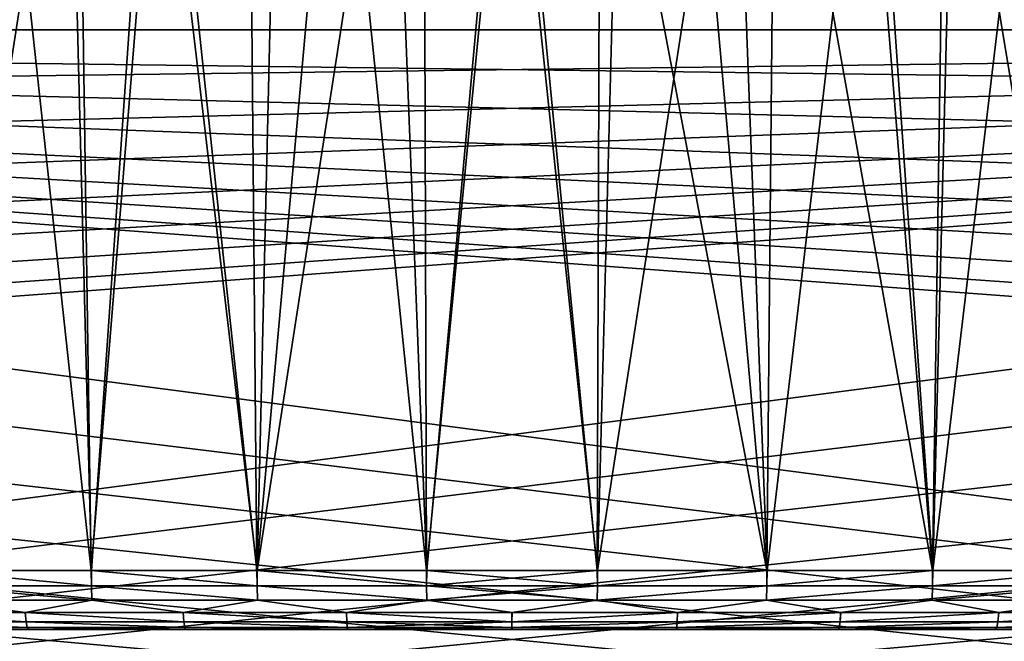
# Model space of a CAD drawing. Header units: millimetres. Extents: x -30.5 to 30.5, y -15 to 54.
# Tile 218 of 256: x -2.5 to 2.5, y -3.1 to 0.1. Entities that reach past the tile are written whole.
import ezdxf

# ---------------------------------------------------------------- set-up
doc = ezdxf.new("R2010")
doc.units = ezdxf.units.MM
doc.header["$LTSCALE"] = 65.185185
for name, color, linetype in [('200', 7, 'CONTINUOUS'), ('201', 7, 'CONTINUOUS'), ('26', 7, 'CONTINUOUS'), ('27', 7, 'CONTINUOUS'), ('30', 7, 'CONTINUOUS'), ('31', 7, 'CONTINUOUS'), ('4', 7, 'CONTINUOUS'), ('6', 7, 'CONTINUOUS'), ('8', 7, 'CONTINUOUS'), ('9', 7, 'CONTINUOUS')]:
    doc.layers.add(name, color=color, linetype=linetype)

msp = doc.modelspace()

# ---------------------------------------------------------------- linework, layer by layer
at = {"layer": '200', "linetype": 'CONTINUOUS'}
for points in [[(15.45, 0, 55), (15.4814, 0.3989, 55), (-27.7393, 11.9607, 55), (15.45, 0, 55)], [(-16.1969, 1.8031, 55), (15.45, 0, 55), (-27.7393, 11.9607, 55), (-16.1969, 1.8031, 55)], [(-15.937, 1.4989, 55), (15.45, 0, 55), (-16.1969, 1.8031, 55), (-15.937, 1.4989, 55)], [(-15.7279, 1.1577, 55), (15.45, 0, 55), (-15.937, 1.4989, 55), (-15.7279, 1.1577, 55)], [(-15.5748, 0.788, 55), (15.45, 0, 55), (-15.7279, 1.1577, 55), (-15.5748, 0.788, 55)], [(-15.4814, 0.3989, 55), (15.45, 0, 55), (-15.5748, 0.788, 55), (-15.4814, 0.3989, 55)], [(-15.45, 0, 55), (15.45, 0, 55), (-15.4814, 0.3989, 55), (-15.45, 0, 55)], [(-15.4814, -0.3989, 55), (30.3236, -6, 55), (-15.45, 0, 55), (-15.4814, -0.3989, 55)], [(15.4814, -0.3989, 55), (15.45, 0, 55), (-15.45, 0, 55), (15.4814, -0.3989, 55)], [(17.212, -2.4252, 55), (16.8423, -2.2721, 55), (-15.45, 0, 55), (17.212, -2.4252, 55)], [(16.8423, -2.2721, 55), (16.5012, -2.063, 55), (-15.45, 0, 55), (16.8423, -2.2721, 55)], [(16.5012, -2.063, 55), (16.1969, -1.8031, 55), (-15.45, 0, 55), (16.5012, -2.063, 55)], [(16.1969, -1.8031, 55), (15.937, -1.4989, 55), (-15.45, 0, 55), (16.1969, -1.8031, 55)], [(15.937, -1.4989, 55), (15.7279, -1.1577, 55), (-15.45, 0, 55), (15.937, -1.4989, 55)], [(15.7279, -1.1577, 55), (15.5748, -0.788, 55), (-15.45, 0, 55), (15.7279, -1.1577, 55)], [(15.5748, -0.788, 55), (15.4814, -0.3989, 55), (-15.45, 0, 55), (15.5748, -0.788, 55)], [(30.3236, -6, 55), (17.212, -2.4252, 55), (-15.45, 0, 55), (30.3236, -6, 55)], [(-15.5748, -0.788, 55), (30.3236, -6, 55), (-15.4814, -0.3989, 55), (-15.5748, -0.788, 55)], [(-15.7279, -1.1577, 55), (30.3236, -6, 55), (-15.5748, -0.788, 55), (-15.7279, -1.1577, 55)], [(-15.937, -1.4989, 55), (30.3236, -6, 55), (-15.7279, -1.1577, 55), (-15.937, -1.4989, 55)], [(-16.1969, -1.8031, 55), (30.3236, -6, 55), (-15.937, -1.4989, 55), (-16.1969, -1.8031, 55)], [(-16.5012, -2.063, 55), (30.3236, -6, 55), (-16.1969, -1.8031, 55), (-16.5012, -2.063, 55)], [(-16.8423, -2.2721, 55), (30.3236, -6, 55), (-16.5012, -2.063, 55), (-16.8423, -2.2721, 55)], [(-17.212, -2.4252, 55), (30.3236, -6, 55), (-16.8423, -2.2721, 55), (-17.212, -2.4252, 55)], [(-17.6011, -2.5186, 55), (30.3236, -6, 55), (-17.212, -2.4252, 55), (-17.6011, -2.5186, 55)], [(-30.3236, -6, 55), (30.3236, -6, 55), (-18, -2.55, 55), (-30.3236, -6, 55)], [(-18, -2.55, 55), (30.3236, -6, 55), (-17.6011, -2.5186, 55), (-18, -2.55, 55)]]:
    msp.add_3dface(points, dxfattribs=at)
at = {"layer": '201', "linetype": 'CONTINUOUS'}
for points in [[(-15.45, 0, -55), (-15.4814, 0.3989, -55), (27.7393, 11.9607, -55), (-15.45, 0, -55)], [(16.1969, 1.8031, -55), (-15.45, 0, -55), (27.7393, 11.9607, -55), (16.1969, 1.8031, -55)], [(15.937, 1.4989, -55), (-15.45, 0, -55), (16.1969, 1.8031, -55), (15.937, 1.4989, -55)], [(15.7279, 1.1577, -55), (-15.45, 0, -55), (15.937, 1.4989, -55), (15.7279, 1.1577, -55)], [(15.5748, 0.788, -55), (-15.45, 0, -55), (15.7279, 1.1577, -55), (15.5748, 0.788, -55)], [(15.4814, 0.3989, -55), (-15.45, 0, -55), (15.5748, 0.788, -55), (15.4814, 0.3989, -55)], [(15.45, 0, -55), (-15.45, 0, -55), (15.4814, 0.3989, -55), (15.45, 0, -55)], [(15.4814, -0.3989, -55), (-30.3236, -6, -55), (15.45, 0, -55), (15.4814, -0.3989, -55)], [(-30.3236, -6, -55), (-17.212, -2.4252, -55), (15.45, 0, -55), (-30.3236, -6, -55)], [(-17.212, -2.4252, -55), (-16.8423, -2.2721, -55), (15.45, 0, -55), (-17.212, -2.4252, -55)], [(-16.8423, -2.2721, -55), (-16.5012, -2.063, -55), (15.45, 0, -55), (-16.8423, -2.2721, -55)], [(-16.5012, -2.063, -55), (-16.1969, -1.8031, -55), (15.45, 0, -55), (-16.5012, -2.063, -55)], [(-16.1969, -1.8031, -55), (-15.937, -1.4989, -55), (15.45, 0, -55), (-16.1969, -1.8031, -55)], [(-15.937, -1.4989, -55), (-15.7279, -1.1577, -55), (15.45, 0, -55), (-15.937, -1.4989, -55)], [(-15.7279, -1.1577, -55), (-15.5748, -0.788, -55), (15.45, 0, -55), (-15.7279, -1.1577, -55)], [(-15.5748, -0.788, -55), (-15.4814, -0.3989, -55), (15.45, 0, -55), (-15.5748, -0.788, -55)], [(-15.4814, -0.3989, -55), (-15.45, 0, -55), (15.45, 0, -55), (-15.4814, -0.3989, -55)], [(15.5748, -0.788, -55), (-30.3236, -6, -55), (15.4814, -0.3989, -55), (15.5748, -0.788, -55)], [(15.7279, -1.1577, -55), (-30.3236, -6, -55), (15.5748, -0.788, -55), (15.7279, -1.1577, -55)], [(15.937, -1.4989, -55), (-30.3236, -6, -55), (15.7279, -1.1577, -55), (15.937, -1.4989, -55)], [(16.1969, -1.8031, -55), (-30.3236, -6, -55), (15.937, -1.4989, -55), (16.1969, -1.8031, -55)], [(16.5012, -2.063, -55), (-30.3236, -6, -55), (16.1969, -1.8031, -55), (16.5012, -2.063, -55)], [(16.8423, -2.2721, -55), (-30.3236, -6, -55), (16.5012, -2.063, -55), (16.8423, -2.2721, -55)], [(17.212, -2.4252, -55), (-30.3236, -6, -55), (16.8423, -2.2721, -55), (17.212, -2.4252, -55)], [(17.6011, -2.5186, -55), (-30.3236, -6, -55), (17.212, -2.4252, -55), (17.6011, -2.5186, -55)], [(18, -2.55, -55), (-30.3236, -6, -55), (17.6011, -2.5186, -55), (18, -2.55, -55)], [(30.3236, -6, -55), (-30.3236, -6, -55), (18, -2.55, -55), (30.3236, -6, -55)]]:
    msp.add_3dface(points, dxfattribs=at)
at = {"layer": '26', "color": 7, "linetype": 'CONTINUOUS'}
for points in [[(-2.1051, -2.7052, -33.4102), (-2.5852, 1.7052, -33.5004), (-2.9017, -2.7052, -33.7201), (-2.1051, -2.7052, -33.4102)], [(-2.1702, 1.7052, -33.3503), (-2.5852, 1.7052, -33.5004), (-2.1051, -2.7052, -33.4102), (-2.1702, 1.7052, -33.3503)], [(-1.7466, 1.7052, -33.2267), (-2.1702, 1.7052, -33.3503), (-2.1051, -2.7052, -33.4102), (-1.7466, 1.7052, -33.2267)], [(-1.2763, -2.7052, -33.2009), (-1.7466, 1.7052, -33.2267), (-2.1051, -2.7052, -33.4102), (-1.2763, -2.7052, -33.2009)], [(-1.3161, 1.7052, -33.1301), (-1.7466, 1.7052, -33.2267), (-1.2763, -2.7052, -33.2009), (-1.3161, 1.7052, -33.1301)], [(-0.8803, 1.7052, -33.0608), (-1.3161, 1.7052, -33.1301), (-1.2763, -2.7052, -33.2009), (-0.8803, 1.7052, -33.0608)], [(-0.4281, -2.7052, -33.0954), (-0.8803, 1.7052, -33.0608), (-1.2763, -2.7052, -33.2009), (-0.4281, -2.7052, -33.0954)], [(-0.441, 1.7052, -33.0191), (-0.8803, 1.7052, -33.0608), (-0.4281, -2.7052, -33.0954), (-0.441, 1.7052, -33.0191)], [(0, 1.7052, -33.0051), (-0.441, 1.7052, -33.0191), (-0.4281, -2.7052, -33.0954), (0, 1.7052, -33.0051)], [(0.4267, -2.7052, -33.0953), (0, 1.7052, -33.0051), (-0.4281, -2.7052, -33.0954), (0.4267, -2.7052, -33.0953)], [(0.441, 1.7052, -33.0191), (0, 1.7052, -33.0051), (0.4267, -2.7052, -33.0953), (0.441, 1.7052, -33.0191)], [(1.2749, -2.7052, -33.2006), (0.441, 1.7052, -33.0191), (0.4267, -2.7052, -33.0953), (1.2749, -2.7052, -33.2006)], [(0.8803, 1.7052, -33.0608), (0.441, 1.7052, -33.0191), (1.2749, -2.7052, -33.2006), (0.8803, 1.7052, -33.0608)], [(1.3161, 1.7052, -33.1301), (0.8803, 1.7052, -33.0608), (1.2749, -2.7052, -33.2006), (1.3161, 1.7052, -33.1301)], [(2.1037, -2.7052, -33.4098), (1.3161, 1.7052, -33.1301), (1.2749, -2.7052, -33.2006), (2.1037, -2.7052, -33.4098)], [(1.7466, 1.7052, -33.2267), (1.3161, 1.7052, -33.1301), (2.1037, -2.7052, -33.4098), (1.7466, 1.7052, -33.2267)], [(2.1702, 1.7052, -33.3503), (1.7466, 1.7052, -33.2267), (2.1037, -2.7052, -33.4098), (2.1702, 1.7052, -33.3503)], [(2.9004, -2.7052, -33.7195), (2.1702, 1.7052, -33.3503), (2.1037, -2.7052, -33.4098), (2.9004, -2.7052, -33.7195)], [(2.5852, 1.7052, -33.5004), (2.1702, 1.7052, -33.3503), (2.9004, -2.7052, -33.7195), (2.5852, 1.7052, -33.5004)]]:
    msp.add_3dface(points, dxfattribs=at)
at = {"layer": '27', "color": 7, "linetype": 'CONTINUOUS'}
for points in [[(-2.9004, -2.7052, 33.7195), (-2.218, 1.7052, 33.3661), (-2.1037, -2.7052, 33.4098), (-2.9004, -2.7052, 33.7195)], [(-2.6304, 1.7052, 33.5186), (-2.218, 1.7052, 33.3661), (-2.9004, -2.7052, 33.7195), (-2.6304, 1.7052, 33.5186)], [(-2.218, 1.7052, 33.3661), (-1.7969, 1.7052, 33.2399), (-2.1037, -2.7052, 33.4098), (-2.218, 1.7052, 33.3661)], [(-2.1037, -2.7052, 33.4098), (-1.7969, 1.7052, 33.2399), (-1.2749, -2.7052, 33.2006), (-2.1037, -2.7052, 33.4098)], [(-1.7969, 1.7052, 33.2399), (-1.1711, 1.6908, 33.1041), (-1.2749, -2.7052, 33.2006), (-1.7969, 1.7052, 33.2399)], [(-1.1711, 1.6908, 33.1041), (-0.5973, 1.6706, 33.0313), (-1.2749, -2.7052, 33.2006), (-1.1711, 1.6908, 33.1041)], [(0.5422, 1.669, 33.0268), (1.1106, 1.6885, 33.0942), (0.4281, -2.7052, 33.0954), (0.5422, 1.669, 33.0268)], [(0.4281, -2.7052, 33.0954), (1.1106, 1.6885, 33.0942), (1.2763, -2.7052, 33.2009), (0.4281, -2.7052, 33.0954)], [(1.1106, 1.6885, 33.0942), (1.7969, 1.7052, 33.2399), (1.2763, -2.7052, 33.2009), (1.1106, 1.6885, 33.0942)], [(1.2763, -2.7052, 33.2009), (1.7969, 1.7052, 33.2399), (2.1051, -2.7052, 33.4102), (1.2763, -2.7052, 33.2009)], [(1.7969, 1.7052, 33.2399), (2.218, 1.7052, 33.3661), (2.1051, -2.7052, 33.4102), (1.7969, 1.7052, 33.2399)], [(2.218, 1.7052, 33.3661), (2.6304, 1.7052, 33.5186), (2.1051, -2.7052, 33.4102), (2.218, 1.7052, 33.3661)], [(2.1051, -2.7052, 33.4102), (2.6304, 1.7052, 33.5186), (2.9017, -2.7052, 33.7201), (2.1051, -2.7052, 33.4102)], [(-1.2749, -2.7052, 33.2006), (-0.5973, 1.6706, 33.0313), (-0.4267, -2.7052, 33.0953), (-1.2749, -2.7052, 33.2006)], [(-0.5973, 1.6706, 33.0313), (-0.0304, 1.6613, 33.006), (-0.4267, -2.7052, 33.0953), (-0.5973, 1.6706, 33.0313)], [(-0.4267, -2.7052, 33.0953), (-0.0304, 1.6613, 33.006), (0.4281, -2.7052, 33.0954), (-0.4267, -2.7052, 33.0953)], [(-0.0304, 1.6613, 33.006), (0.5422, 1.669, 33.0268), (0.4281, -2.7052, 33.0954), (-0.0304, 1.6613, 33.006)]]:
    msp.add_3dface(points, dxfattribs=at)
at = {"layer": '30', "color": 7, "linetype": 'CONTINUOUS'}
for points in [[(-2.1051, -2.7052, -33.4102), (-2.9017, -2.7052, -33.7201), (-2.1037, -2.7819, -33.4216), (-2.1051, -2.7052, -33.4102)], [(-2.1037, -2.7819, -33.4216), (-2.9017, -2.7052, -33.7201), (-2.9, -2.7819, -33.7318), (-2.1037, -2.7819, -33.4216)], [(-1.2763, -2.7052, -33.2009), (-2.1051, -2.7052, -33.4102), (-1.2751, -2.7819, -33.2122), (-1.2763, -2.7052, -33.2009)], [(-1.2751, -2.7819, -33.2122), (-2.1051, -2.7052, -33.4102), (-2.1037, -2.7819, -33.4216), (-1.2751, -2.7819, -33.2122)], [(-0.4281, -2.7052, -33.0954), (-1.2763, -2.7052, -33.2009), (-0.4271, -2.7819, -33.1067), (-0.4281, -2.7052, -33.0954)], [(-0.4271, -2.7819, -33.1067), (-1.2763, -2.7052, -33.2009), (-1.2751, -2.7819, -33.2122), (-0.4271, -2.7819, -33.1067)], [(0.4267, -2.7052, -33.0953), (-0.4281, -2.7052, -33.0954), (-0.4271, -2.7819, -33.1067), (0.4267, -2.7052, -33.0953)], [(0.4274, -2.7819, -33.1067), (0.4267, -2.7052, -33.0953), (-0.4271, -2.7819, -33.1067), (0.4274, -2.7819, -33.1067)], [(1.2749, -2.7052, -33.2006), (0.4267, -2.7052, -33.0953), (0.4274, -2.7819, -33.1067), (1.2749, -2.7052, -33.2006)], [(1.2755, -2.7819, -33.2123), (1.2749, -2.7052, -33.2006), (0.4274, -2.7819, -33.1067), (1.2755, -2.7819, -33.2123)], [(2.1037, -2.7052, -33.4098), (1.2749, -2.7052, -33.2006), (1.2755, -2.7819, -33.2123), (2.1037, -2.7052, -33.4098)], [(2.104, -2.7819, -33.4217), (2.1037, -2.7052, -33.4098), (1.2755, -2.7819, -33.2123), (2.104, -2.7819, -33.4217)], [(2.9004, -2.7052, -33.7195), (2.1037, -2.7052, -33.4098), (2.104, -2.7819, -33.4217), (2.9004, -2.7052, -33.7195)], [(2.9003, -2.7819, -33.7319), (2.9004, -2.7052, -33.7195), (2.104, -2.7819, -33.4217), (2.9003, -2.7819, -33.7319)], [(-2.1037, -2.7819, -33.4216), (-2.9, -2.7819, -33.7318), (-2.1015, -2.8531, -33.4531), (-2.1037, -2.7819, -33.4216)], [(-2.1015, -2.8531, -33.4531), (-2.9, -2.7819, -33.7318), (-2.8966, -2.8531, -33.764), (-2.1015, -2.8531, -33.4531)], [(-1.2751, -2.7819, -33.2122), (-2.1037, -2.7819, -33.4216), (-1.274, -2.8531, -33.2431), (-1.2751, -2.7819, -33.2122)], [(-1.274, -2.8531, -33.2431), (-2.1037, -2.7819, -33.4216), (-2.1015, -2.8531, -33.4531), (-1.274, -2.8531, -33.2431)], [(-0.4269, -2.8531, -33.1373), (-1.2751, -2.7819, -33.2122), (-1.274, -2.8531, -33.2431), (-0.4269, -2.8531, -33.1373)], [(-0.4271, -2.7819, -33.1067), (-1.2751, -2.7819, -33.2122), (-0.4269, -2.8531, -33.1373), (-0.4271, -2.7819, -33.1067)], [(0.4269, -2.8531, -33.1373), (-0.4271, -2.7819, -33.1067), (-0.4269, -2.8531, -33.1373), (0.4269, -2.8531, -33.1373)], [(0.4274, -2.7819, -33.1067), (-0.4271, -2.7819, -33.1067), (0.4269, -2.8531, -33.1373), (0.4274, -2.7819, -33.1067)], [(1.274, -2.8531, -33.2431), (1.2755, -2.7819, -33.2123), (0.4269, -2.8531, -33.1373), (1.274, -2.8531, -33.2431)], [(1.2755, -2.7819, -33.2123), (0.4274, -2.7819, -33.1067), (0.4269, -2.8531, -33.1373), (1.2755, -2.7819, -33.2123)], [(2.1015, -2.8531, -33.4531), (2.104, -2.7819, -33.4217), (1.274, -2.8531, -33.2431), (2.1015, -2.8531, -33.4531)], [(2.104, -2.7819, -33.4217), (1.2755, -2.7819, -33.2123), (1.274, -2.8531, -33.2431), (2.104, -2.7819, -33.4217)], [(2.8966, -2.8531, -33.764), (2.9003, -2.7819, -33.7319), (2.1015, -2.8531, -33.4531), (2.8966, -2.8531, -33.764)], [(2.9003, -2.7819, -33.7319), (2.104, -2.7819, -33.4217), (2.1015, -2.8531, -33.4531), (2.9003, -2.7819, -33.7319)], [(-2.4364, -2.9141, -33.6214), (-2.8966, -2.8531, -33.764), (-3.1922, -2.9141, -33.9641), (-2.4364, -2.9141, -33.6214)], [(-2.1015, -2.8531, -33.4531), (-2.8966, -2.8531, -33.764), (-2.4364, -2.9141, -33.6214), (-2.1015, -2.8531, -33.4531)], [(-1.6446, -2.9141, -33.3729), (-2.1015, -2.8531, -33.4531), (-2.4364, -2.9141, -33.6214), (-1.6446, -2.9141, -33.3729)], [(-1.274, -2.8531, -33.2431), (-2.1015, -2.8531, -33.4531), (-1.6446, -2.9141, -33.3729), (-1.274, -2.8531, -33.2431)], [(-0.8285, -2.9141, -33.2224), (-1.274, -2.8531, -33.2431), (-1.6446, -2.9141, -33.3729), (-0.8285, -2.9141, -33.2224)], [(-0.4269, -2.8531, -33.1373), (-1.274, -2.8531, -33.2431), (-0.8285, -2.9141, -33.2224), (-0.4269, -2.8531, -33.1373)], [(-0.0001, -2.9141, -33.1719), (-0.4269, -2.8531, -33.1373), (-0.8285, -2.9141, -33.2224), (-0.0001, -2.9141, -33.1719)], [(0.4269, -2.8531, -33.1373), (-0.4269, -2.8531, -33.1373), (-0.0001, -2.9141, -33.1719), (0.4269, -2.8531, -33.1373)], [(0.8282, -2.9141, -33.2223), (0.4269, -2.8531, -33.1373), (-0.0001, -2.9141, -33.1719), (0.8282, -2.9141, -33.2223)], [(1.274, -2.8531, -33.2431), (0.4269, -2.8531, -33.1373), (0.8282, -2.9141, -33.2223), (1.274, -2.8531, -33.2431)], [(1.6443, -2.9141, -33.3729), (1.274, -2.8531, -33.2431), (0.8282, -2.9141, -33.2223), (1.6443, -2.9141, -33.3729)], [(2.1015, -2.8531, -33.4531), (1.274, -2.8531, -33.2431), (1.6443, -2.9141, -33.3729), (2.1015, -2.8531, -33.4531)], [(2.4361, -2.9141, -33.6213), (2.1015, -2.8531, -33.4531), (1.6443, -2.9141, -33.3729), (2.4361, -2.9141, -33.6213)], [(2.8966, -2.8531, -33.764), (2.1015, -2.8531, -33.4531), (2.4361, -2.9141, -33.6213), (2.8966, -2.8531, -33.764)], [(3.192, -2.9141, -33.964), (2.8966, -2.8531, -33.764), (2.4361, -2.9141, -33.6213), (3.192, -2.9141, -33.964)], [(-2.4364, -2.9141, -33.6214), (-3.1922, -2.9141, -33.9641), (-2.431, -2.9608, -33.6856), (-2.4364, -2.9141, -33.6214)], [(-2.431, -2.9608, -33.6856), (-3.1922, -2.9141, -33.9641), (-3.1843, -2.9608, -34.03), (-2.431, -2.9608, -33.6856)], [(-1.6446, -2.9141, -33.3729), (-2.4364, -2.9141, -33.6214), (-1.6412, -2.9608, -33.4359), (-1.6446, -2.9141, -33.3729)], [(-1.6412, -2.9608, -33.4359), (-2.4364, -2.9141, -33.6214), (-2.431, -2.9608, -33.6856), (-1.6412, -2.9608, -33.4359)], [(-0.8285, -2.9141, -33.2224), (-1.6446, -2.9141, -33.3729), (-0.8268, -2.9608, -33.2845), (-0.8285, -2.9141, -33.2224)], [(-0.8268, -2.9608, -33.2845), (-1.6446, -2.9141, -33.3729), (-1.6412, -2.9608, -33.4359), (-0.8268, -2.9608, -33.2845)], [(-0.0001, -2.9141, -33.1719), (-0.8285, -2.9141, -33.2224), (0, -2.9608, -33.2338), (-0.0001, -2.9141, -33.1719)], [(0, -2.9608, -33.2338), (-0.8285, -2.9141, -33.2224), (-0.8268, -2.9608, -33.2845), (0, -2.9608, -33.2338)], [(0.8282, -2.9141, -33.2223), (-0.0001, -2.9141, -33.1719), (0, -2.9608, -33.2338), (0.8282, -2.9141, -33.2223)], [(0.8268, -2.9608, -33.2845), (0.8282, -2.9141, -33.2223), (0, -2.9608, -33.2338), (0.8268, -2.9608, -33.2845)], [(1.6443, -2.9141, -33.3729), (0.8282, -2.9141, -33.2223), (0.8268, -2.9608, -33.2845), (1.6443, -2.9141, -33.3729)], [(1.6411, -2.9608, -33.4358), (1.6443, -2.9141, -33.3729), (0.8268, -2.9608, -33.2845), (1.6411, -2.9608, -33.4358)], [(2.4361, -2.9141, -33.6213), (1.6443, -2.9141, -33.3729), (1.6411, -2.9608, -33.4358), (2.4361, -2.9141, -33.6213)], [(2.4309, -2.9608, -33.6856), (2.4361, -2.9141, -33.6213), (1.6411, -2.9608, -33.4358), (2.4309, -2.9608, -33.6856)], [(3.192, -2.9141, -33.964), (2.4361, -2.9141, -33.6213), (2.4309, -2.9608, -33.6856), (3.192, -2.9141, -33.964)], [(3.1843, -2.9608, -34.0299), (3.192, -2.9141, -33.964), (2.4309, -2.9608, -33.6856), (3.1843, -2.9608, -34.0299)], [(-2.431, -2.9608, -33.6856), (-3.1843, -2.9608, -34.03), (-2.4251, -2.9901, -33.7603), (-2.431, -2.9608, -33.6856)], [(-2.4251, -2.9901, -33.7603), (-3.1843, -2.9608, -34.03), (-3.1756, -2.9901, -34.1067), (-2.4251, -2.9901, -33.7603)], [(-2.4215, -3, -33.841), (-2.4251, -2.9901, -33.7603), (-3.1756, -2.9901, -34.1067), (-2.4215, -3, -33.841)], [(-3.169, -3, -34.1902), (-2.4215, -3, -33.841), (-3.1756, -2.9901, -34.1067), (-3.169, -3, -34.1902)], [(-1.6412, -2.9608, -33.4359), (-2.431, -2.9608, -33.6856), (-1.6376, -2.9901, -33.509), (-1.6412, -2.9608, -33.4359)], [(-1.6376, -2.9901, -33.509), (-2.431, -2.9608, -33.6856), (-2.4251, -2.9901, -33.7603), (-1.6376, -2.9901, -33.509)], [(-1.6364, -3, -33.5876), (-1.6376, -2.9901, -33.509), (-2.4251, -2.9901, -33.7603), (-1.6364, -3, -33.5876)], [(-2.4215, -3, -33.841), (-1.6364, -3, -33.5876), (-2.4251, -2.9901, -33.7603), (-2.4215, -3, -33.841)], [(-0.8268, -2.9608, -33.2845), (-1.6412, -2.9608, -33.4359), (-0.8251, -2.9901, -33.3566), (-0.8268, -2.9608, -33.2845)], [(-0.8251, -2.9901, -33.3566), (-1.6412, -2.9608, -33.4359), (-1.6376, -2.9901, -33.509), (-0.8251, -2.9901, -33.3566)], [(-0.8258, -3, -33.4338), (-0.8251, -2.9901, -33.3566), (-1.6376, -2.9901, -33.509), (-0.8258, -3, -33.4338)], [(-1.6364, -3, -33.5876), (-0.8258, -3, -33.4338), (-1.6376, -2.9901, -33.509), (-1.6364, -3, -33.5876)], [(0, -2.9608, -33.2338), (-0.8268, -2.9608, -33.2845), (0, -2.9901, -33.3056), (0, -2.9608, -33.2338)], [(0, -2.9901, -33.3056), (-0.8268, -2.9608, -33.2845), (-0.8251, -2.9901, -33.3566), (0, -2.9901, -33.3056)], [(-0.8258, -3, -33.4338), (-0.0024, -3, -33.3821), (-0.8251, -2.9901, -33.3566), (-0.8258, -3, -33.4338)], [(-0.0024, -3, -33.3821), (0, -2.9901, -33.3056), (-0.8251, -2.9901, -33.3566), (-0.0024, -3, -33.3821)], [(-0.0024, -3, -33.3821), (0.821, -3, -33.4332), (0, -2.9901, -33.3056), (-0.0024, -3, -33.3821)], [(0.8268, -2.9608, -33.2845), (0, -2.9608, -33.2338), (0, -2.9901, -33.3056), (0.8268, -2.9608, -33.2845)], [(0.8251, -2.9901, -33.3566), (0.8268, -2.9608, -33.2845), (0, -2.9901, -33.3056), (0.8251, -2.9901, -33.3566)], [(0.821, -3, -33.4332), (0.8251, -2.9901, -33.3566), (0, -2.9901, -33.3056), (0.821, -3, -33.4332)], [(0.821, -3, -33.4332), (1.6376, -2.9901, -33.509), (0.8251, -2.9901, -33.3566), (0.821, -3, -33.4332)], [(0.821, -3, -33.4332), (1.6317, -3, -33.5864), (1.6376, -2.9901, -33.509), (0.821, -3, -33.4332)], [(1.6411, -2.9608, -33.4358), (0.8268, -2.9608, -33.2845), (0.8251, -2.9901, -33.3566), (1.6411, -2.9608, -33.4358)], [(1.6376, -2.9901, -33.509), (1.6411, -2.9608, -33.4358), (0.8251, -2.9901, -33.3566), (1.6376, -2.9901, -33.509)], [(1.6317, -3, -33.5864), (2.4251, -2.9901, -33.7603), (1.6376, -2.9901, -33.509), (1.6317, -3, -33.5864)], [(1.6317, -3, -33.5864), (2.417, -3, -33.8393), (2.4251, -2.9901, -33.7603), (1.6317, -3, -33.5864)], [(2.4309, -2.9608, -33.6856), (1.6411, -2.9608, -33.4358), (1.6376, -2.9901, -33.509), (2.4309, -2.9608, -33.6856)], [(2.4251, -2.9901, -33.7603), (2.4309, -2.9608, -33.6856), (1.6376, -2.9901, -33.509), (2.4251, -2.9901, -33.7603)], [(2.417, -3, -33.8393), (3.1756, -2.9901, -34.1067), (2.4251, -2.9901, -33.7603), (2.417, -3, -33.8393)], [(2.417, -3, -33.8393), (3.1648, -3, -34.1879), (3.1756, -2.9901, -34.1067), (2.417, -3, -33.8393)], [(3.1843, -2.9608, -34.0299), (2.4309, -2.9608, -33.6856), (2.4251, -2.9901, -33.7603), (3.1843, -2.9608, -34.0299)], [(3.1756, -2.9901, -34.1067), (3.1843, -2.9608, -34.0299), (2.4251, -2.9901, -33.7603), (3.1756, -2.9901, -34.1067)]]:
    msp.add_3dface(points, dxfattribs=at)
at = {"layer": '31', "color": 7, "linetype": 'CONTINUOUS'}
for points in [[(-2.9004, -2.7052, 33.7195), (-2.1037, -2.7052, 33.4098), (-2.1039, -2.7816, 33.4216), (-2.9004, -2.7052, 33.7195)], [(-2.9002, -2.7816, 33.7318), (-2.9004, -2.7052, 33.7195), (-2.1039, -2.7816, 33.4216), (-2.9002, -2.7816, 33.7318)], [(-2.1039, -2.7816, 33.4216), (-2.1037, -2.7052, 33.4098), (-1.2754, -2.7816, 33.2122), (-2.1039, -2.7816, 33.4216)], [(-2.1037, -2.7052, 33.4098), (-1.2749, -2.7052, 33.2006), (-1.2754, -2.7816, 33.2122), (-2.1037, -2.7052, 33.4098)], [(-1.2754, -2.7816, 33.2122), (-1.2749, -2.7052, 33.2006), (-0.4274, -2.7816, 33.1066), (-1.2754, -2.7816, 33.2122)], [(-1.2749, -2.7052, 33.2006), (-0.4267, -2.7052, 33.0953), (-0.4274, -2.7816, 33.1066), (-1.2749, -2.7052, 33.2006)], [(-0.4274, -2.7816, 33.1066), (-0.4267, -2.7052, 33.0953), (0.4272, -2.7816, 33.1066), (-0.4274, -2.7816, 33.1066)], [(-0.4267, -2.7052, 33.0953), (0.4281, -2.7052, 33.0954), (0.4272, -2.7816, 33.1066), (-0.4267, -2.7052, 33.0953)], [(0.4281, -2.7052, 33.0954), (1.2763, -2.7052, 33.2009), (0.4272, -2.7816, 33.1066), (0.4281, -2.7052, 33.0954)], [(0.4272, -2.7816, 33.1066), (1.2763, -2.7052, 33.2009), (1.2752, -2.7816, 33.2121), (0.4272, -2.7816, 33.1066)], [(1.2752, -2.7816, 33.2121), (2.1051, -2.7052, 33.4102), (2.1037, -2.7816, 33.4216), (1.2752, -2.7816, 33.2121)], [(1.2763, -2.7052, 33.2009), (2.1051, -2.7052, 33.4102), (1.2752, -2.7816, 33.2121), (1.2763, -2.7052, 33.2009)], [(2.1051, -2.7052, 33.4102), (2.9017, -2.7052, 33.7201), (2.1037, -2.7816, 33.4216), (2.1051, -2.7052, 33.4102)], [(2.1037, -2.7816, 33.4216), (2.9017, -2.7052, 33.7201), (2.9, -2.7816, 33.7317), (2.1037, -2.7816, 33.4216)], [(-2.8966, -2.8528, 33.7638), (-2.9002, -2.7816, 33.7318), (-2.1015, -2.8528, 33.4529), (-2.8966, -2.8528, 33.7638)], [(-2.9002, -2.7816, 33.7318), (-2.1039, -2.7816, 33.4216), (-2.1015, -2.8528, 33.4529), (-2.9002, -2.7816, 33.7318)], [(-2.1015, -2.8528, 33.4529), (-2.1039, -2.7816, 33.4216), (-1.274, -2.8528, 33.243), (-2.1015, -2.8528, 33.4529)], [(-2.1039, -2.7816, 33.4216), (-1.2754, -2.7816, 33.2122), (-1.274, -2.8528, 33.243), (-2.1039, -2.7816, 33.4216)], [(-1.274, -2.8528, 33.243), (-1.2754, -2.7816, 33.2122), (-0.4269, -2.8528, 33.1372), (-1.274, -2.8528, 33.243)], [(-1.2754, -2.7816, 33.2122), (-0.4274, -2.7816, 33.1066), (-0.4269, -2.8528, 33.1372), (-1.2754, -2.7816, 33.2122)], [(-0.4274, -2.7816, 33.1066), (0.4272, -2.7816, 33.1066), (-0.4269, -2.8528, 33.1372), (-0.4274, -2.7816, 33.1066)], [(-0.4269, -2.8528, 33.1372), (0.4272, -2.7816, 33.1066), (0.4269, -2.8528, 33.1372), (-0.4269, -2.8528, 33.1372)], [(0.4269, -2.8528, 33.1372), (1.2752, -2.7816, 33.2121), (1.274, -2.8528, 33.243), (0.4269, -2.8528, 33.1372)], [(0.4272, -2.7816, 33.1066), (1.2752, -2.7816, 33.2121), (0.4269, -2.8528, 33.1372), (0.4272, -2.7816, 33.1066)], [(1.274, -2.8528, 33.243), (2.1037, -2.7816, 33.4216), (2.1015, -2.8528, 33.4529), (1.274, -2.8528, 33.243)], [(1.2752, -2.7816, 33.2121), (2.1037, -2.7816, 33.4216), (1.274, -2.8528, 33.243), (1.2752, -2.7816, 33.2121)], [(2.1015, -2.8528, 33.4529), (2.9, -2.7816, 33.7317), (2.8966, -2.8528, 33.7638), (2.1015, -2.8528, 33.4529)], [(2.1037, -2.7816, 33.4216), (2.9, -2.7816, 33.7317), (2.1015, -2.8528, 33.4529), (2.1037, -2.7816, 33.4216)], [(-3.1921, -2.9139, 33.9637), (-2.8966, -2.8528, 33.7638), (-2.4362, -2.9139, 33.6211), (-3.1921, -2.9139, 33.9637)], [(-2.8966, -2.8528, 33.7638), (-2.1015, -2.8528, 33.4529), (-2.4362, -2.9139, 33.6211), (-2.8966, -2.8528, 33.7638)], [(-2.4362, -2.9139, 33.6211), (-2.1015, -2.8528, 33.4529), (-1.6444, -2.9139, 33.3727), (-2.4362, -2.9139, 33.6211)], [(-2.1015, -2.8528, 33.4529), (-1.274, -2.8528, 33.243), (-1.6444, -2.9139, 33.3727), (-2.1015, -2.8528, 33.4529)], [(-1.6444, -2.9139, 33.3727), (-1.274, -2.8528, 33.243), (-0.8283, -2.9139, 33.2221), (-1.6444, -2.9139, 33.3727)], [(-1.274, -2.8528, 33.243), (-0.4269, -2.8528, 33.1372), (-0.8283, -2.9139, 33.2221), (-1.274, -2.8528, 33.243)], [(-0.8283, -2.9139, 33.2221), (-0.4269, -2.8528, 33.1372), (0.0001, -2.9139, 33.1717), (-0.8283, -2.9139, 33.2221)], [(-0.4269, -2.8528, 33.1372), (0.4269, -2.8528, 33.1372), (0.0001, -2.9139, 33.1717), (-0.4269, -2.8528, 33.1372)], [(0.0001, -2.9139, 33.1717), (0.4269, -2.8528, 33.1372), (0.8284, -2.9139, 33.2221), (0.0001, -2.9139, 33.1717)], [(0.4269, -2.8528, 33.1372), (1.274, -2.8528, 33.243), (0.8284, -2.9139, 33.2221), (0.4269, -2.8528, 33.1372)], [(0.8284, -2.9139, 33.2221), (1.274, -2.8528, 33.243), (1.6446, -2.9139, 33.3727), (0.8284, -2.9139, 33.2221)], [(1.274, -2.8528, 33.243), (2.1015, -2.8528, 33.4529), (1.6446, -2.9139, 33.3727), (1.274, -2.8528, 33.243)], [(1.6446, -2.9139, 33.3727), (2.1015, -2.8528, 33.4529), (2.4364, -2.9139, 33.6211), (1.6446, -2.9139, 33.3727)], [(2.1015, -2.8528, 33.4529), (2.8966, -2.8528, 33.7638), (2.4364, -2.9139, 33.6211), (2.1015, -2.8528, 33.4529)], [(2.4364, -2.9139, 33.6211), (2.8966, -2.8528, 33.7638), (3.1922, -2.9139, 33.9638), (2.4364, -2.9139, 33.6211)], [(-3.1921, -2.9139, 33.9637), (-2.4362, -2.9139, 33.6211), (-2.431, -2.9606, 33.6853), (-3.1921, -2.9139, 33.9637)], [(-3.1843, -2.9606, 34.0296), (-3.1921, -2.9139, 33.9637), (-2.431, -2.9606, 33.6853), (-3.1843, -2.9606, 34.0296)], [(-2.4362, -2.9139, 33.6211), (-1.6444, -2.9139, 33.3727), (-1.6412, -2.9606, 33.4356), (-2.4362, -2.9139, 33.6211)], [(-2.431, -2.9606, 33.6853), (-2.4362, -2.9139, 33.6211), (-1.6412, -2.9606, 33.4356), (-2.431, -2.9606, 33.6853)], [(-1.6444, -2.9139, 33.3727), (-0.8283, -2.9139, 33.2221), (-0.8268, -2.9606, 33.2842), (-1.6444, -2.9139, 33.3727)], [(-1.6412, -2.9606, 33.4356), (-1.6444, -2.9139, 33.3727), (-0.8268, -2.9606, 33.2842), (-1.6412, -2.9606, 33.4356)], [(-0.8283, -2.9139, 33.2221), (0.0001, -2.9139, 33.1717), (0, -2.9606, 33.2335), (-0.8283, -2.9139, 33.2221)], [(-0.8268, -2.9606, 33.2842), (-0.8283, -2.9139, 33.2221), (0, -2.9606, 33.2335), (-0.8268, -2.9606, 33.2842)], [(0.0001, -2.9139, 33.1717), (0.8284, -2.9139, 33.2221), (0, -2.9606, 33.2335), (0.0001, -2.9139, 33.1717)], [(0, -2.9606, 33.2335), (0.8284, -2.9139, 33.2221), (0.8268, -2.9606, 33.2842), (0, -2.9606, 33.2335)], [(0.8268, -2.9606, 33.2842), (1.6446, -2.9139, 33.3727), (1.6412, -2.9606, 33.4356), (0.8268, -2.9606, 33.2842)], [(0.8284, -2.9139, 33.2221), (1.6446, -2.9139, 33.3727), (0.8268, -2.9606, 33.2842), (0.8284, -2.9139, 33.2221)], [(1.6412, -2.9606, 33.4356), (2.4364, -2.9139, 33.6211), (2.431, -2.9606, 33.6853), (1.6412, -2.9606, 33.4356)], [(1.6446, -2.9139, 33.3727), (2.4364, -2.9139, 33.6211), (1.6412, -2.9606, 33.4356), (1.6446, -2.9139, 33.3727)], [(2.4364, -2.9139, 33.6211), (3.1922, -2.9139, 33.9638), (2.431, -2.9606, 33.6853), (2.4364, -2.9139, 33.6211)], [(2.431, -2.9606, 33.6853), (3.1922, -2.9139, 33.9638), (3.1844, -2.9606, 34.0297), (2.431, -2.9606, 33.6853)], [(-3.1756, -2.99, 34.1064), (-3.1843, -2.9606, 34.0296), (-2.4251, -2.99, 33.76), (-3.1756, -2.99, 34.1064)], [(-3.1843, -2.9606, 34.0296), (-2.431, -2.9606, 33.6853), (-2.4251, -2.99, 33.76), (-3.1843, -2.9606, 34.0296)], [(-2.417, -3, 33.8393), (-3.1756, -2.99, 34.1064), (-2.4251, -2.99, 33.76), (-2.417, -3, 33.8393)], [(-2.417, -3, 33.8393), (-3.1648, -3, 34.1879), (-3.1756, -2.99, 34.1064), (-2.417, -3, 33.8393)], [(-2.4251, -2.99, 33.76), (-2.431, -2.9606, 33.6853), (-1.6376, -2.99, 33.5086), (-2.4251, -2.99, 33.76)], [(-2.431, -2.9606, 33.6853), (-1.6412, -2.9606, 33.4356), (-1.6376, -2.99, 33.5086), (-2.431, -2.9606, 33.6853)], [(-1.6317, -3, 33.5864), (-2.4251, -2.99, 33.76), (-1.6376, -2.99, 33.5086), (-1.6317, -3, 33.5864)], [(-1.6317, -3, 33.5864), (-2.417, -3, 33.8393), (-2.4251, -2.99, 33.76), (-1.6317, -3, 33.5864)], [(-1.6376, -2.99, 33.5086), (-1.6412, -2.9606, 33.4356), (-0.8251, -2.99, 33.3563), (-1.6376, -2.99, 33.5086)], [(-1.6412, -2.9606, 33.4356), (-0.8268, -2.9606, 33.2842), (-0.8251, -2.99, 33.3563), (-1.6412, -2.9606, 33.4356)], [(-0.821, -3, 33.4332), (-1.6376, -2.99, 33.5086), (-0.8251, -2.99, 33.3563), (-0.821, -3, 33.4332)], [(-0.821, -3, 33.4332), (-1.6317, -3, 33.5864), (-1.6376, -2.99, 33.5086), (-0.821, -3, 33.4332)], [(-0.8268, -2.9606, 33.2842), (0, -2.9606, 33.2335), (-0.8251, -2.99, 33.3563), (-0.8268, -2.9606, 33.2842)], [(-0.8251, -2.99, 33.3563), (0, -2.9606, 33.2335), (0, -2.99, 33.3053), (-0.8251, -2.99, 33.3563)], [(-0.821, -3, 33.4332), (-0.8251, -2.99, 33.3563), (0, -2.99, 33.3053), (-0.821, -3, 33.4332)], [(0.0024, -3, 33.3821), (-0.821, -3, 33.4332), (0, -2.99, 33.3053), (0.0024, -3, 33.3821)], [(0, -2.99, 33.3053), (0.8268, -2.9606, 33.2842), (0.8251, -2.99, 33.3563), (0, -2.99, 33.3053)], [(0, -2.9606, 33.2335), (0.8268, -2.9606, 33.2842), (0, -2.99, 33.3053), (0, -2.9606, 33.2335)], [(0.0024, -3, 33.3821), (0, -2.99, 33.3053), (0.8251, -2.99, 33.3563), (0.0024, -3, 33.3821)], [(0.8258, -3, 33.4338), (0.0024, -3, 33.3821), (0.8251, -2.99, 33.3563), (0.8258, -3, 33.4338)], [(0.8251, -2.99, 33.3563), (1.6412, -2.9606, 33.4356), (1.6376, -2.99, 33.5087), (0.8251, -2.99, 33.3563)], [(0.8268, -2.9606, 33.2842), (1.6412, -2.9606, 33.4356), (0.8251, -2.99, 33.3563), (0.8268, -2.9606, 33.2842)], [(0.8258, -3, 33.4338), (0.8251, -2.99, 33.3563), (1.6376, -2.99, 33.5087), (0.8258, -3, 33.4338)], [(1.6364, -3, 33.5876), (0.8258, -3, 33.4338), (1.6376, -2.99, 33.5087), (1.6364, -3, 33.5876)], [(1.6364, -3, 33.5876), (1.6376, -2.99, 33.5087), (2.4251, -2.99, 33.76), (1.6364, -3, 33.5876)], [(2.4215, -3, 33.841), (1.6364, -3, 33.5876), (2.4251, -2.99, 33.76), (2.4215, -3, 33.841)], [(1.6376, -2.99, 33.5087), (2.431, -2.9606, 33.6853), (2.4251, -2.99, 33.76), (1.6376, -2.99, 33.5087)], [(1.6412, -2.9606, 33.4356), (2.431, -2.9606, 33.6853), (1.6376, -2.99, 33.5087), (1.6412, -2.9606, 33.4356)], [(2.4215, -3, 33.841), (2.4251, -2.99, 33.76), (3.1757, -2.99, 34.1064), (2.4215, -3, 33.841)], [(3.1691, -3, 34.1902), (2.4215, -3, 33.841), (3.1757, -2.99, 34.1064), (3.1691, -3, 34.1902)], [(2.4251, -2.99, 33.76), (3.1844, -2.9606, 34.0297), (3.1757, -2.99, 34.1064), (2.4251, -2.99, 33.76)], [(2.431, -2.9606, 33.6853), (3.1844, -2.9606, 34.0297), (2.4251, -2.99, 33.76), (2.431, -2.9606, 33.6853)]]:
    msp.add_3dface(points, dxfattribs=at)
at = {"layer": '4', "color": 7, "linetype": 'CONTINUOUS'}
for points in [[(0.4697, -7.2414, 45.0806), (0.5818, -7.173, 45.0801), (20.05, 1.7026, 45.0026), (0.4697, -7.2414, 45.0806)], [(20.05, -14.5044, 45.144), (0.4697, -7.2414, 45.0806), (20.05, 1.7026, 45.0026), (20.05, -14.5044, 45.144)], [(20.05, 1.7026, 45.0026), (0.5818, -7.173, 45.0801), (5.2094, -3.1175, 45.0447), (20.05, 1.7026, 45.0026)]]:
    msp.add_3dface(points, dxfattribs=at)
at = {"layer": '6', "color": 7, "linetype": 'CONTINUOUS'}
for points in [[(-20.05, 1.7026, -45.0026), (-0.5818, -7.173, -45.0801), (-5.2099, -3.1172, -45.0447), (-20.05, 1.7026, -45.0026)], [(-0.4697, -7.2414, -45.0806), (-0.5818, -7.173, -45.0801), (-20.05, 1.7026, -45.0026), (-0.4697, -7.2414, -45.0806)], [(-20.05, -14.5044, -45.144), (-0.4697, -7.2414, -45.0806), (-20.05, 1.7026, -45.0026), (-20.05, -14.5044, -45.144)]]:
    msp.add_3dface(points, dxfattribs=at)
at = {"layer": '8', "color": 7, "linetype": 'CONTINUOUS'}
for points in [[(-0.9342, -3, -44.7462), (-3.0244, -3, -42.6858), (-4.6119, -3, -44.7462), (-0.9342, -3, -44.7462)], [(-3.169, -3, -34.1902), (-2.6604, -3, -36.9532), (-2.4215, -3, -33.841), (-3.169, -3, -34.1902)], [(-2.6091, -3, -43.0908), (-3.0244, -3, -42.6858), (-0.9342, -3, -44.7462), (-2.6091, -3, -43.0908)], [(-2.6604, -3, -36.9532), (-2.1971, -3, -36.604), (-2.4215, -3, -33.841), (-2.6604, -3, -36.9532)], [(-2.14, -3, -43.4323), (-2.6091, -3, -43.0908), (-0.9342, -3, -44.7462), (-2.14, -3, -43.4323)], [(-2.1971, -3, -36.604), (-1.6887, -3, -36.3246), (-2.4215, -3, -33.841), (-2.1971, -3, -36.604)], [(-2.4215, -3, -33.841), (-1.6887, -3, -36.3246), (-1.6364, -3, -33.5876), (-2.4215, -3, -33.841)], [(-1.627, -3, -43.7032), (-2.14, -3, -43.4323), (-0.9342, -3, -44.7462), (-1.627, -3, -43.7032)], [(-1.6887, -3, -36.3246), (-1.1455, -3, -36.1208), (-1.6364, -3, -33.5876), (-1.6887, -3, -36.3246)], [(-1.6364, -3, -33.5876), (-1.1455, -3, -36.1208), (-0.8258, -3, -33.4338), (-1.6364, -3, -33.5876)], [(-1.0807, -3, -43.8978), (-1.627, -3, -43.7032), (-0.9342, -3, -44.7462), (-1.0807, -3, -43.8978)], [(-1.1455, -3, -36.1208), (-0.5787, -3, -35.9968), (-0.8258, -3, -33.4338), (-1.1455, -3, -36.1208)], [(-1.033, -3, -43.9179), (-1.0807, -3, -43.8978), (-0.9342, -3, -44.7462), (-1.033, -3, -43.9179)], [(-0.9923, -3, -43.9495), (-1.033, -3, -43.9179), (-0.9342, -3, -44.7462), (-0.9923, -3, -43.9495)], [(-0.961, -3, -43.9904), (-0.9923, -3, -43.9495), (-0.9342, -3, -44.7462), (-0.961, -3, -43.9904)], [(-0.9412, -3, -44.038), (-0.961, -3, -43.9904), (-0.9342, -3, -44.7462), (-0.9412, -3, -44.038)], [(-0.9342, -3, -44.0904), (-0.9412, -3, -44.038), (-0.9342, -3, -44.7462), (-0.9342, -3, -44.0904)], [(-0.8258, -3, -33.4338), (-0.5787, -3, -35.9968), (-0.0024, -3, -33.3821), (-0.8258, -3, -33.4338)], [(-0.5787, -3, -35.9968), (0, -3, -35.9552), (-0.0024, -3, -33.3821), (-0.5787, -3, -35.9968)], [(0, -3, -35.9552), (0.5787, -3, -35.9968), (-0.0024, -3, -33.3821), (0, -3, -35.9552)], [(-0.0024, -3, -33.3821), (0.5787, -3, -35.9968), (0.821, -3, -33.4332), (-0.0024, -3, -33.3821)], [(0.5787, -3, -35.9968), (1.1455, -3, -36.1208), (0.821, -3, -33.4332), (0.5787, -3, -35.9968)], [(0.821, -3, -33.4332), (1.1455, -3, -36.1208), (1.6317, -3, -33.5864), (0.821, -3, -33.4332)], [(0.9342, -3, -44.0904), (0.9342, -3, -44.7462), (4.6119, -3, -44.7462), (0.9342, -3, -44.0904)], [(0.9408, -3, -44.0392), (0.9342, -3, -44.0904), (4.6119, -3, -44.7462), (0.9408, -3, -44.0392)], [(0.9603, -3, -43.9916), (0.9408, -3, -44.0392), (4.6119, -3, -44.7462), (0.9603, -3, -43.9916)], [(0.9913, -3, -43.9505), (0.9603, -3, -43.9916), (4.6119, -3, -44.7462), (0.9913, -3, -43.9505)], [(1.0319, -3, -43.9186), (0.9913, -3, -43.9505), (4.6119, -3, -44.7462), (1.0319, -3, -43.9186)], [(1.0807, -3, -43.8978), (1.0319, -3, -43.9186), (4.6119, -3, -44.7462), (1.0807, -3, -43.8978)], [(1.627, -3, -43.7032), (1.0807, -3, -43.8978), (4.6119, -3, -44.7462), (1.627, -3, -43.7032)], [(1.1455, -3, -36.1208), (1.6887, -3, -36.3246), (1.6317, -3, -33.5864), (1.1455, -3, -36.1208)], [(2.14, -3, -43.4323), (1.627, -3, -43.7032), (4.6119, -3, -44.7462), (2.14, -3, -43.4323)], [(1.6887, -3, -36.3246), (2.1971, -3, -36.604), (1.6317, -3, -33.5864), (1.6887, -3, -36.3246)], [(1.6317, -3, -33.5864), (2.1971, -3, -36.604), (2.417, -3, -33.8393), (1.6317, -3, -33.5864)], [(2.6091, -3, -43.0908), (2.14, -3, -43.4323), (4.6119, -3, -44.7462), (2.6091, -3, -43.0908)], [(2.1971, -3, -36.604), (2.6604, -3, -36.9532), (2.417, -3, -33.8393), (2.1971, -3, -36.604)], [(2.6604, -3, -36.9532), (3.0689, -3, -37.3652), (2.417, -3, -33.8393), (2.6604, -3, -36.9532)], [(2.417, -3, -33.8393), (3.0689, -3, -37.3652), (3.1648, -3, -34.1879), (2.417, -3, -33.8393)]]:
    msp.add_3dface(points, dxfattribs=at)
at = {"layer": '9', "color": 7, "linetype": 'CONTINUOUS'}
for points in [[(-1.627, -3, 43.7032), (-1.0807, -3, 43.8978), (-4.6119, -3, 44.7462), (-1.627, -3, 43.7032)], [(-1.0807, -3, 43.8978), (-1.032, -3, 43.9185), (-4.6119, -3, 44.7462), (-1.0807, -3, 43.8978)], [(-1.032, -3, 43.9185), (-0.9914, -3, 43.9504), (-4.6119, -3, 44.7462), (-1.032, -3, 43.9185)], [(-0.9914, -3, 43.9504), (-0.9604, -3, 43.9915), (-4.6119, -3, 44.7462), (-0.9914, -3, 43.9504)], [(-0.9604, -3, 43.9915), (-0.9408, -3, 44.0391), (-4.6119, -3, 44.7462), (-0.9604, -3, 43.9915)], [(-0.9408, -3, 44.0391), (-0.9342, -3, 44.0904), (-4.6119, -3, 44.7462), (-0.9408, -3, 44.0391)], [(-0.9342, -3, 44.0904), (-0.9342, -3, 44.7462), (-4.6119, -3, 44.7462), (-0.9342, -3, 44.0904)], [(-2.14, -3, 43.4323), (-1.627, -3, 43.7032), (-4.6119, -3, 44.7462), (-2.14, -3, 43.4323)], [(-2.6091, -3, 43.0908), (-2.14, -3, 43.4323), (-4.6119, -3, 44.7462), (-2.6091, -3, 43.0908)], [(-2.417, -3, 33.8393), (-3.0689, -3, 37.3652), (-3.1648, -3, 34.1879), (-2.417, -3, 33.8393)], [(-2.6604, -3, 36.9532), (-3.0689, -3, 37.3652), (-2.417, -3, 33.8393), (-2.6604, -3, 36.9532)], [(-2.1971, -3, 36.604), (-2.6604, -3, 36.9532), (-2.417, -3, 33.8393), (-2.1971, -3, 36.604)], [(-1.6317, -3, 33.5864), (-2.1971, -3, 36.604), (-2.417, -3, 33.8393), (-1.6317, -3, 33.5864)], [(-1.6887, -3, 36.3246), (-2.1971, -3, 36.604), (-1.6317, -3, 33.5864), (-1.6887, -3, 36.3246)], [(-1.1455, -3, 36.1208), (-1.6887, -3, 36.3246), (-1.6317, -3, 33.5864), (-1.1455, -3, 36.1208)], [(-0.821, -3, 33.4332), (-1.1455, -3, 36.1208), (-1.6317, -3, 33.5864), (-0.821, -3, 33.4332)], [(-0.5787, -3, 35.9968), (-1.1455, -3, 36.1208), (-0.821, -3, 33.4332), (-0.5787, -3, 35.9968)], [(0.0024, -3, 33.3821), (-0.5787, -3, 35.9968), (-0.821, -3, 33.4332), (0.0024, -3, 33.3821)], [(0, -3, 35.9552), (-0.5787, -3, 35.9968), (0.0024, -3, 33.3821), (0, -3, 35.9552)], [(0.5787, -3, 35.9968), (0, -3, 35.9552), (0.0024, -3, 33.3821), (0.5787, -3, 35.9968)], [(0.8258, -3, 33.4338), (0.5787, -3, 35.9968), (0.0024, -3, 33.3821), (0.8258, -3, 33.4338)], [(1.1455, -3, 36.1208), (0.5787, -3, 35.9968), (0.8258, -3, 33.4338), (1.1455, -3, 36.1208)], [(1.6364, -3, 33.5876), (1.1455, -3, 36.1208), (0.8258, -3, 33.4338), (1.6364, -3, 33.5876)], [(0.9342, -3, 44.0904), (0.9412, -3, 44.038), (0.9342, -3, 44.7462), (0.9342, -3, 44.0904)], [(2.6091, -3, 43.0908), (3.0244, -3, 42.6858), (0.9342, -3, 44.7462), (2.6091, -3, 43.0908)], [(0.9342, -3, 44.7462), (3.0244, -3, 42.6858), (4.6119, -3, 44.7462), (0.9342, -3, 44.7462)], [(2.14, -3, 43.4323), (2.6091, -3, 43.0908), (0.9342, -3, 44.7462), (2.14, -3, 43.4323)], [(1.627, -3, 43.7032), (2.14, -3, 43.4323), (0.9342, -3, 44.7462), (1.627, -3, 43.7032)], [(1.0807, -3, 43.8978), (1.627, -3, 43.7032), (0.9342, -3, 44.7462), (1.0807, -3, 43.8978)], [(1.033, -3, 43.9179), (1.0807, -3, 43.8978), (0.9342, -3, 44.7462), (1.033, -3, 43.9179)], [(0.9923, -3, 43.9495), (1.033, -3, 43.9179), (0.9342, -3, 44.7462), (0.9923, -3, 43.9495)], [(0.961, -3, 43.9904), (0.9923, -3, 43.9495), (0.9342, -3, 44.7462), (0.961, -3, 43.9904)], [(0.9412, -3, 44.038), (0.961, -3, 43.9904), (0.9342, -3, 44.7462), (0.9412, -3, 44.038)], [(1.6887, -3, 36.3246), (1.1455, -3, 36.1208), (1.6364, -3, 33.5876), (1.6887, -3, 36.3246)], [(2.4215, -3, 33.841), (1.6887, -3, 36.3246), (1.6364, -3, 33.5876), (2.4215, -3, 33.841)], [(2.1971, -3, 36.604), (1.6887, -3, 36.3246), (2.4215, -3, 33.841), (2.1971, -3, 36.604)], [(2.6604, -3, 36.9532), (2.1971, -3, 36.604), (2.4215, -3, 33.841), (2.6604, -3, 36.9532)], [(3.1691, -3, 34.1902), (2.6604, -3, 36.9532), (2.4215, -3, 33.841), (3.1691, -3, 34.1902)]]:
    msp.add_3dface(points, dxfattribs=at)

doc.saveas('drawing.dxf')
